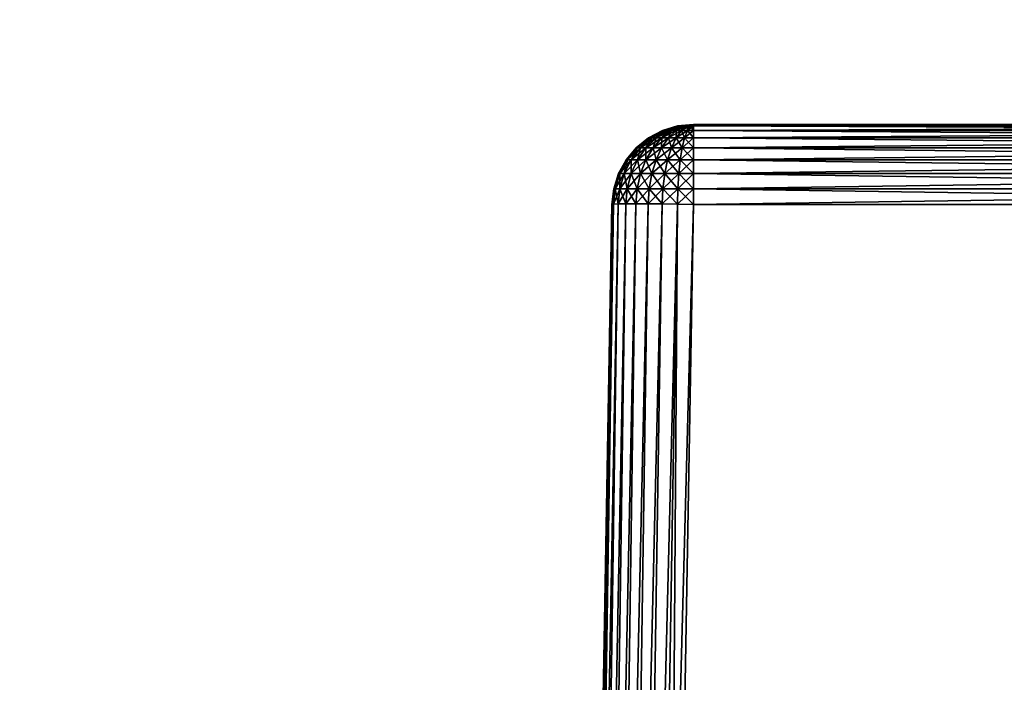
# Model space of a CAD drawing. Header units: metres. Extents: x -59 to 28, y 0 to 1680.
# Tile 110 of 115: x -18.97 to -12.93, y 1610.28 to 1614.34. Entities that reach past the tile are written whole.
import ezdxf

# ---------------------------------------------------------------- set-up
doc = ezdxf.new("R2010")
doc.units = ezdxf.units.M

msp = doc.modelspace()

# ---------------------------------------------------------------- linework, layer by layer
at = {"layer": 'ELYT3PV160'}
for points in [[(-15.109159, 1613.617554, 645.665894), (-15.109159, 1613.617554, 854.334106), (-15.023425, 1613.66272, 645.665894)], [(-15.109159, 1613.617554, 854.334106), (-15.023425, 1613.66272, 854.334106), (-15.023425, 1613.66272, 645.665894)], [(-15.023425, 1613.66272, 854.334106), (-15.109159, 1613.617554, 854.334106), (-15.103874, 1613.617554, 854.387756)], [(-15.103874, 1613.617554, 645.612244), (-15.109159, 1613.617554, 645.665894), (-15.019787, 1613.66272, 645.628967)], [(-15.109159, 1613.617554, 645.665894), (-15.023425, 1613.66272, 645.665894), (-15.019787, 1613.66272, 645.628967)], [(-15.019787, 1613.66272, 854.371033), (-15.023425, 1613.66272, 854.334106), (-15.103874, 1613.617554, 854.387756)], [(-15.019787, 1613.66272, 854.371033), (-15.103874, 1613.617554, 854.387756), (-15.088222, 1613.617554, 854.439331)], [(-15.088222, 1613.617554, 645.560669), (-15.103874, 1613.617554, 645.612244), (-15.009013, 1613.66272, 645.593445)], [(-15.103874, 1613.617554, 645.612244), (-15.019787, 1613.66272, 645.628967), (-15.009013, 1613.66272, 645.593445)], [(-15.009013, 1613.66272, 854.406555), (-15.019787, 1613.66272, 854.371033), (-15.088222, 1613.617554, 854.439331)], [(-15.009013, 1613.66272, 854.406555), (-15.088222, 1613.617554, 854.439331), (-15.062803, 1613.617554, 854.486938)], [(-15.062803, 1613.617554, 645.513062), (-15.088222, 1613.617554, 645.560669), (-14.991518, 1613.66272, 645.56073)], [(-15.088222, 1613.617554, 645.560669), (-15.009013, 1613.66272, 645.593445), (-14.991518, 1613.66272, 645.56073)], [(-14.991518, 1613.66272, 854.43927), (-15.009013, 1613.66272, 854.406555), (-15.062803, 1613.617554, 854.486938)], [(-14.991518, 1613.66272, 854.43927), (-15.062803, 1613.617554, 854.486938), (-15.028596, 1613.617554, 854.528625)], [(-15.028596, 1613.617554, 645.471375), (-15.062803, 1613.617554, 645.513062), (-14.967973, 1613.66272, 645.532043)], [(-15.062803, 1613.617554, 645.513062), (-14.991518, 1613.66272, 645.56073), (-14.967973, 1613.66272, 645.532043)], [(-14.967973, 1613.66272, 854.467957), (-14.991518, 1613.66272, 854.43927), (-15.028596, 1613.617554, 854.528625)], [(-14.967973, 1613.66272, 854.467957), (-15.028596, 1613.617554, 854.528625), (-14.986915, 1613.617554, 854.562805)], [(-14.986915, 1613.617554, 645.437195), (-15.028596, 1613.617554, 645.471375), (-14.939283, 1613.66272, 645.508484)], [(-15.028596, 1613.617554, 645.471375), (-14.967973, 1613.66272, 645.532043), (-14.939283, 1613.66272, 645.508484)], [(-15.023425, 1613.66272, 645.665894), (-15.023425, 1613.66272, 854.334106), (-14.930575, 1613.690552, 645.665894)], [(-15.023425, 1613.66272, 854.334106), (-14.930575, 1613.690552, 854.334106), (-14.930575, 1613.690552, 645.665894)], [(-14.930575, 1613.690552, 854.334106), (-15.023425, 1613.66272, 854.334106), (-15.019787, 1613.66272, 854.371033)], [(-15.019787, 1613.66272, 645.628967), (-15.023425, 1613.66272, 645.665894), (-14.928722, 1613.690552, 645.647095)], [(-15.023425, 1613.66272, 645.665894), (-14.930575, 1613.690552, 645.665894), (-14.928722, 1613.690552, 645.647095)], [(-14.928722, 1613.690552, 854.352905), (-14.930575, 1613.690552, 854.334106), (-15.019787, 1613.66272, 854.371033)], [(-14.928722, 1613.690552, 854.352905), (-15.019787, 1613.66272, 854.371033), (-15.009013, 1613.66272, 854.406555)], [(-15.009013, 1613.66272, 645.593445), (-15.019787, 1613.66272, 645.628967), (-14.923232, 1613.690552, 645.628967)], [(-15.019787, 1613.66272, 645.628967), (-14.928722, 1613.690552, 645.647095), (-14.923232, 1613.690552, 645.628967)], [(-14.923232, 1613.690552, 854.371033), (-14.928722, 1613.690552, 854.352905), (-15.009013, 1613.66272, 854.406555)], [(-14.923232, 1613.690552, 854.371033), (-15.009013, 1613.66272, 854.406555), (-14.991518, 1613.66272, 854.43927)], [(-14.991518, 1613.66272, 645.56073), (-15.009013, 1613.66272, 645.593445), (-14.914317, 1613.690552, 645.612305)], [(-15.009013, 1613.66272, 645.593445), (-14.923232, 1613.690552, 645.628967), (-14.914317, 1613.690552, 645.612305)], [(-14.914317, 1613.690552, 854.387695), (-14.923232, 1613.690552, 854.371033), (-14.991518, 1613.66272, 854.43927)], [(-14.914317, 1613.690552, 854.387695), (-14.991518, 1613.66272, 854.43927), (-14.967973, 1613.66272, 854.467957)], [(-14.967973, 1613.66272, 645.532043), (-14.991518, 1613.66272, 645.56073), (-14.902319, 1613.690552, 645.597656)], [(-14.991518, 1613.66272, 645.56073), (-14.914317, 1613.690552, 645.612305), (-14.902319, 1613.690552, 645.597656)], [(-14.939283, 1613.66272, 854.491516), (-14.967973, 1613.66272, 854.467957), (-14.986915, 1613.617554, 854.562805)], [(-14.939283, 1613.66272, 854.491516), (-14.986915, 1613.617554, 854.562805), (-14.939361, 1613.617554, 854.588196)], [(-14.939361, 1613.617554, 645.411804), (-14.986915, 1613.617554, 645.437195), (-14.906552, 1613.66272, 645.490967)], [(-14.986915, 1613.617554, 645.437195), (-14.939283, 1613.66272, 645.508484), (-14.906552, 1613.66272, 645.490967)], [(-14.902319, 1613.690552, 854.402344), (-14.914317, 1613.690552, 854.387695), (-14.967973, 1613.66272, 854.467957)], [(-14.902319, 1613.690552, 854.402344), (-14.967973, 1613.66272, 854.467957), (-14.939283, 1613.66272, 854.491516)], [(-14.939283, 1613.66272, 645.508484), (-14.967973, 1613.66272, 645.532043), (-14.887699, 1613.690552, 645.585693)], [(-14.967973, 1613.66272, 645.532043), (-14.902319, 1613.690552, 645.597656), (-14.887699, 1613.690552, 645.585693)], [(-14.906552, 1613.66272, 854.509033), (-14.939283, 1613.66272, 854.491516), (-14.939361, 1613.617554, 854.588196)], [(-14.906552, 1613.66272, 854.509033), (-14.939361, 1613.617554, 854.588196), (-14.887762, 1613.617554, 854.603882)], [(-14.887762, 1613.617554, 645.396118), (-14.939361, 1613.617554, 645.411804), (-14.871037, 1613.66272, 645.480225)], [(-14.939361, 1613.617554, 645.411804), (-14.906552, 1613.66272, 645.490967), (-14.871037, 1613.66272, 645.480225)], [(-14.887699, 1613.690552, 854.414307), (-14.902319, 1613.690552, 854.402344), (-14.939283, 1613.66272, 854.491516)], [(-14.887699, 1613.690552, 854.414307), (-14.939283, 1613.66272, 854.491516), (-14.906552, 1613.66272, 854.509033)], [(-14.906552, 1613.66272, 645.490967), (-14.939283, 1613.66272, 645.508484), (-14.87102, 1613.690552, 645.576782)], [(-14.939283, 1613.66272, 645.508484), (-14.887699, 1613.690552, 645.585693), (-14.87102, 1613.690552, 645.576782)], [(-14.930575, 1613.690552, 645.665894), (-14.930575, 1613.690552, 854.334106), (-14.834101, 1613.699951, 645.665894)], [(-14.930575, 1613.690552, 854.334106), (-14.834101, 1613.699951, 854.334106), (-14.834101, 1613.699951, 645.665894)], [(-14.928722, 1613.690552, 854.352905), (-14.834101, 1613.699951, 854.334106), (-14.930575, 1613.690552, 854.334106)], [(-14.834101, 1613.699951, 645.665894), (-14.928722, 1613.690552, 645.647095), (-14.930575, 1613.690552, 645.665894)], [(-14.923232, 1613.690552, 854.371033), (-14.834101, 1613.699951, 854.334106), (-14.928722, 1613.690552, 854.352905)], [(-14.928722, 1613.690552, 645.647095), (-14.834101, 1613.699951, 645.665894), (-14.923232, 1613.690552, 645.628967)], [(-14.914317, 1613.690552, 854.387695), (-14.834101, 1613.699951, 854.334106), (-14.923232, 1613.690552, 854.371033)], [(-14.923232, 1613.690552, 645.628967), (-14.834101, 1613.699951, 645.665894), (-14.914317, 1613.690552, 645.612305)], [(-14.902319, 1613.690552, 854.402344), (-14.834101, 1613.699951, 854.334106), (-14.914317, 1613.690552, 854.387695)], [(-14.914317, 1613.690552, 645.612305), (-14.834101, 1613.699951, 645.665894), (-14.902319, 1613.690552, 645.597656)], [(-14.87102, 1613.690552, 854.423218), (-14.887699, 1613.690552, 854.414307), (-14.906552, 1613.66272, 854.509033)], [(-14.87102, 1613.690552, 854.423218), (-14.906552, 1613.66272, 854.509033), (-14.871037, 1613.66272, 854.519775)], [(-14.871037, 1613.66272, 645.480225), (-14.906552, 1613.66272, 645.490967), (-14.852922, 1613.690552, 645.571289)], [(-14.906552, 1613.66272, 645.490967), (-14.87102, 1613.690552, 645.576782), (-14.852922, 1613.690552, 645.571289)], [(-14.871037, 1613.66272, 854.519775), (-14.906552, 1613.66272, 854.509033), (-14.887762, 1613.617554, 854.603882)], [(-14.887699, 1613.690552, 854.414307), (-14.834101, 1613.699951, 854.334106), (-14.902319, 1613.690552, 854.402344)], [(-14.902319, 1613.690552, 645.597656), (-14.834101, 1613.699951, 645.665894), (-14.887699, 1613.690552, 645.585693)], [(-14.871037, 1613.66272, 854.519775), (-14.887762, 1613.617554, 854.603882), (-14.834101, 1613.617554, 854.609131)], [(-14.834101, 1613.617554, 645.390869), (-14.887762, 1613.617554, 645.396118), (-14.834101, 1613.66272, 645.476563)], [(-14.887762, 1613.617554, 645.396118), (-14.871037, 1613.66272, 645.480225), (-14.834101, 1613.66272, 645.476563)], [(-14.87102, 1613.690552, 854.423218), (-14.834101, 1613.699951, 854.334106), (-14.887699, 1613.690552, 854.414307)], [(-14.887699, 1613.690552, 645.585693), (-14.834101, 1613.699951, 645.665894), (-14.87102, 1613.690552, 645.576782)], [(-14.852922, 1613.690552, 854.428711), (-14.871037, 1613.66272, 854.519775), (-14.834101, 1613.66272, 854.523438)], [(-14.852922, 1613.690552, 854.428711), (-14.87102, 1613.690552, 854.423218), (-14.871037, 1613.66272, 854.519775)], [(-14.834101, 1613.66272, 645.476563), (-14.871037, 1613.66272, 645.480225), (-14.834101, 1613.690552, 645.569397)], [(-14.871037, 1613.66272, 645.480225), (-14.852922, 1613.690552, 645.571289), (-14.834101, 1613.690552, 645.569397)], [(-14.834101, 1613.66272, 854.523438), (-14.871037, 1613.66272, 854.519775), (-14.834101, 1613.617554, 854.609131)], [(-14.852922, 1613.690552, 854.428711), (-14.834101, 1613.699951, 854.334106), (-14.87102, 1613.690552, 854.423218)], [(-14.87102, 1613.690552, 645.576782), (-14.834101, 1613.699951, 645.665894), (-14.852922, 1613.690552, 645.571289)], [(-14.834101, 1613.699951, 854.334106), (-14.852922, 1613.690552, 854.428711), (-14.834101, 1613.690552, 854.430603)], [(-14.852922, 1613.690552, 645.571289), (-14.834101, 1613.699951, 645.665894), (-14.834101, 1613.690552, 645.569397)], [(-14.834101, 1613.690552, 854.430603), (-14.852922, 1613.690552, 854.428711), (-14.834101, 1613.66272, 854.523438)], [(-14.834101, 1613.699951, 645.665894), (-14.834101, 1613.699951, 854.334106), (-8.165899, 1613.699951, 645.665894)], [(-14.834101, 1613.699951, 854.334106), (-8.165899, 1613.699951, 854.334106), (-8.165899, 1613.699951, 645.665894)], [(-8.165899, 1613.699951, 854.334106), (-14.834101, 1613.699951, 854.334106), (-8.165899, 1613.690552, 854.430603)], [(-14.834101, 1613.699951, 854.334106), (-14.834101, 1613.690552, 854.430603), (-8.165899, 1613.690552, 854.430603)], [(-14.834101, 1613.699951, 645.665894), (-8.165899, 1613.699951, 645.665894), (-14.834101, 1613.690552, 645.569397)], [(-8.165899, 1613.699951, 645.665894), (-8.165899, 1613.690552, 645.569397), (-14.834101, 1613.690552, 645.569397)], [(-8.165899, 1613.690552, 854.430603), (-14.834101, 1613.690552, 854.430603), (-8.165899, 1613.66272, 854.523438)], [(-14.834101, 1613.690552, 854.430603), (-14.834101, 1613.66272, 854.523438), (-8.165899, 1613.66272, 854.523438)], [(-14.834101, 1613.690552, 645.569397), (-8.165899, 1613.690552, 645.569397), (-14.834101, 1613.66272, 645.476563)], [(-8.165899, 1613.690552, 645.569397), (-8.165899, 1613.66272, 645.476563), (-14.834101, 1613.66272, 645.476563)], [(-8.165899, 1613.66272, 854.523438), (-14.834101, 1613.66272, 854.523438), (-8.165899, 1613.617554, 854.609131)], [(-14.834101, 1613.66272, 854.523438), (-14.834101, 1613.617554, 854.609131), (-8.165899, 1613.617554, 854.609131)], [(-14.834101, 1613.66272, 645.476563), (-8.165899, 1613.66272, 645.476563), (-14.834101, 1613.617554, 645.390869)], [(-8.165899, 1613.66272, 645.476563), (-8.165899, 1613.617554, 645.390869), (-14.834101, 1613.617554, 645.390869)], [(-15.184555, 1613.556641, 645.665894), (-15.184555, 1613.556641, 854.334106), (-15.109159, 1613.617554, 645.665894)], [(-15.184555, 1613.556641, 854.334106), (-15.109159, 1613.617554, 854.334106), (-15.109159, 1613.617554, 645.665894)], [(-15.109159, 1613.617554, 854.334106), (-15.184555, 1613.556641, 854.334106), (-15.177821, 1613.556641, 854.402466)], [(-15.177821, 1613.556641, 645.597534), (-15.184555, 1613.556641, 645.665894), (-15.103874, 1613.617554, 645.612244)], [(-15.184555, 1613.556641, 645.665894), (-15.109159, 1613.617554, 645.665894), (-15.103874, 1613.617554, 645.612244)], [(-15.103874, 1613.617554, 854.387756), (-15.109159, 1613.617554, 854.334106), (-15.177821, 1613.556641, 854.402466)], [(-15.103874, 1613.617554, 854.387756), (-15.177821, 1613.556641, 854.402466), (-15.157879, 1613.556641, 854.468201)], [(-15.157879, 1613.556641, 645.531799), (-15.177821, 1613.556641, 645.597534), (-15.088222, 1613.617554, 645.560669)], [(-15.177821, 1613.556641, 645.597534), (-15.103874, 1613.617554, 645.612244), (-15.088222, 1613.617554, 645.560669)], [(-15.088222, 1613.617554, 854.439331), (-15.103874, 1613.617554, 854.387756), (-15.157879, 1613.556641, 854.468201)], [(-15.088222, 1613.617554, 854.439331), (-15.157879, 1613.556641, 854.468201), (-15.125493, 1613.556641, 854.528809)], [(-15.125493, 1613.556641, 645.471191), (-15.157879, 1613.556641, 645.531799), (-15.062803, 1613.617554, 645.513062)], [(-15.157879, 1613.556641, 645.531799), (-15.088222, 1613.617554, 645.560669), (-15.062803, 1613.617554, 645.513062)], [(-15.062803, 1613.617554, 854.486938), (-15.088222, 1613.617554, 854.439331), (-15.125493, 1613.556641, 854.528809)], [(-15.062803, 1613.617554, 854.486938), (-15.125493, 1613.556641, 854.528809), (-15.081909, 1613.556641, 854.581909)], [(-15.081909, 1613.556641, 645.418091), (-15.125493, 1613.556641, 645.471191), (-15.028596, 1613.617554, 645.471375)], [(-15.125493, 1613.556641, 645.471191), (-15.062803, 1613.617554, 645.513062), (-15.028596, 1613.617554, 645.471375)], [(-15.028596, 1613.617554, 854.528625), (-15.062803, 1613.617554, 854.486938), (-15.081909, 1613.556641, 854.581909)], [(-15.028596, 1613.617554, 854.528625), (-15.081909, 1613.556641, 854.581909), (-15.028803, 1613.556641, 854.625488)], [(-15.028803, 1613.556641, 645.374512), (-15.081909, 1613.556641, 645.418091), (-14.986915, 1613.617554, 645.437195)], [(-15.081909, 1613.556641, 645.418091), (-15.028596, 1613.617554, 645.471375), (-14.986915, 1613.617554, 645.437195)], [(-14.986915, 1613.617554, 854.562805), (-15.028596, 1613.617554, 854.528625), (-15.028803, 1613.556641, 854.625488)], [(-14.986915, 1613.617554, 854.562805), (-15.028803, 1613.556641, 854.625488), (-14.968214, 1613.556641, 854.657898)], [(-14.968214, 1613.556641, 645.342102), (-15.028803, 1613.556641, 645.374512), (-14.939361, 1613.617554, 645.411804)], [(-15.028803, 1613.556641, 645.374512), (-14.986915, 1613.617554, 645.437195), (-14.939361, 1613.617554, 645.411804)], [(-14.939361, 1613.617554, 854.588196), (-14.986915, 1613.617554, 854.562805), (-14.968214, 1613.556641, 854.657898)], [(-14.939361, 1613.617554, 854.588196), (-14.968214, 1613.556641, 854.657898), (-14.902471, 1613.556641, 854.677795)], [(-14.902471, 1613.556641, 645.322205), (-14.968214, 1613.556641, 645.342102), (-14.887762, 1613.617554, 645.396118)], [(-14.968214, 1613.556641, 645.342102), (-14.939361, 1613.617554, 645.411804), (-14.887762, 1613.617554, 645.396118)], [(-14.887762, 1613.617554, 854.603882), (-14.939361, 1613.617554, 854.588196), (-14.902471, 1613.556641, 854.677795)], [(-14.887762, 1613.617554, 854.603882), (-14.902471, 1613.556641, 854.677795), (-14.834101, 1613.556641, 854.68457)], [(-14.834101, 1613.556641, 645.31543), (-14.902471, 1613.556641, 645.322205), (-14.834101, 1613.617554, 645.390869)], [(-14.902471, 1613.556641, 645.322205), (-14.887762, 1613.617554, 645.396118), (-14.834101, 1613.617554, 645.390869)], [(-14.834101, 1613.617554, 854.609131), (-14.887762, 1613.617554, 854.603882), (-14.834101, 1613.556641, 854.68457)], [(-8.165899, 1613.617554, 854.609131), (-14.834101, 1613.617554, 854.609131), (-8.165899, 1613.556641, 854.68457)], [(-14.834101, 1613.617554, 854.609131), (-14.834101, 1613.556641, 854.68457), (-8.165899, 1613.556641, 854.68457)], [(-14.834101, 1613.617554, 645.390869), (-8.165899, 1613.617554, 645.390869), (-14.834101, 1613.556641, 645.31543)], [(-8.165899, 1613.617554, 645.390869), (-8.165899, 1613.556641, 645.31543), (-14.834101, 1613.556641, 645.31543)], [(-15.24678, 1613.4823, 645.665894), (-15.24678, 1613.4823, 854.334106), (-15.184555, 1613.556641, 645.665894)], [(-15.24678, 1613.4823, 854.334106), (-15.184555, 1613.556641, 854.334106), (-15.184555, 1613.556641, 645.665894)], [(-15.184555, 1613.556641, 854.334106), (-15.24678, 1613.4823, 854.334106), (-15.238852, 1613.4823, 854.414612)], [(-15.238852, 1613.4823, 645.585388), (-15.24678, 1613.4823, 645.665894), (-15.177821, 1613.556641, 645.597534)], [(-15.24678, 1613.4823, 645.665894), (-15.184555, 1613.556641, 645.665894), (-15.177821, 1613.556641, 645.597534)], [(-15.177821, 1613.556641, 854.402466), (-15.184555, 1613.556641, 854.334106), (-15.238852, 1613.4823, 854.414612)], [(-15.177821, 1613.556641, 854.402466), (-15.238852, 1613.4823, 854.414612), (-15.215367, 1613.4823, 854.492004)], [(-15.215367, 1613.4823, 645.507996), (-15.238852, 1613.4823, 645.585388), (-15.157879, 1613.556641, 645.531799)], [(-15.238852, 1613.4823, 645.585388), (-15.177821, 1613.556641, 645.597534), (-15.157879, 1613.556641, 645.531799)], [(-15.157879, 1613.556641, 854.468201), (-15.177821, 1613.556641, 854.402466), (-15.215367, 1613.4823, 854.492004)], [(-15.157879, 1613.556641, 854.468201), (-15.215367, 1613.4823, 854.492004), (-15.177232, 1613.4823, 854.563354)], [(-15.177232, 1613.4823, 645.436646), (-15.215367, 1613.4823, 645.507996), (-15.125493, 1613.556641, 645.471191)], [(-15.215367, 1613.4823, 645.507996), (-15.157879, 1613.556641, 645.531799), (-15.125493, 1613.556641, 645.471191)], [(-15.125493, 1613.556641, 854.528809), (-15.157879, 1613.556641, 854.468201), (-15.177232, 1613.4823, 854.563354)], [(-15.125493, 1613.556641, 854.528809), (-15.177232, 1613.4823, 854.563354), (-15.12591, 1613.4823, 854.625916)], [(-15.12591, 1613.4823, 645.374084), (-15.177232, 1613.4823, 645.436646), (-15.081909, 1613.556641, 645.418091)], [(-15.177232, 1613.4823, 645.436646), (-15.125493, 1613.556641, 645.471191), (-15.081909, 1613.556641, 645.418091)], [(-15.081909, 1613.556641, 854.581909), (-15.125493, 1613.556641, 854.528809), (-15.12591, 1613.4823, 854.625916)], [(-15.081909, 1613.556641, 854.581909), (-15.12591, 1613.4823, 854.625916), (-15.063374, 1613.4823, 854.677246)], [(-15.063374, 1613.4823, 645.322754), (-15.12591, 1613.4823, 645.374084), (-15.028803, 1613.556641, 645.374512)], [(-15.12591, 1613.4823, 645.374084), (-15.081909, 1613.556641, 645.418091), (-15.028803, 1613.556641, 645.374512)], [(-15.028803, 1613.556641, 854.625488), (-15.081909, 1613.556641, 854.581909), (-15.063374, 1613.4823, 854.677246)], [(-15.028803, 1613.556641, 854.625488), (-15.063374, 1613.4823, 854.677246), (-14.992026, 1613.4823, 854.715393)], [(-14.992026, 1613.4823, 645.284607), (-15.063374, 1613.4823, 645.322754), (-14.968214, 1613.556641, 645.342102)], [(-15.063374, 1613.4823, 645.322754), (-15.028803, 1613.556641, 645.374512), (-14.968214, 1613.556641, 645.342102)], [(-14.968214, 1613.556641, 854.657898), (-15.028803, 1613.556641, 854.625488), (-14.992026, 1613.4823, 854.715393)], [(-14.968214, 1613.556641, 854.657898), (-14.992026, 1613.4823, 854.715393), (-14.914611, 1613.4823, 854.738831)], [(-14.914611, 1613.4823, 645.261169), (-14.992026, 1613.4823, 645.284607), (-14.902471, 1613.556641, 645.322205)], [(-14.992026, 1613.4823, 645.284607), (-14.968214, 1613.556641, 645.342102), (-14.902471, 1613.556641, 645.322205)], [(-14.902471, 1613.556641, 854.677795), (-14.968214, 1613.556641, 854.657898), (-14.914611, 1613.4823, 854.738831)], [(-14.902471, 1613.556641, 854.677795), (-14.914611, 1613.4823, 854.738831), (-14.834101, 1613.4823, 854.746765)], [(-14.834101, 1613.4823, 645.253235), (-14.914611, 1613.4823, 645.261169), (-14.834101, 1613.556641, 645.31543)], [(-14.914611, 1613.4823, 645.261169), (-14.902471, 1613.556641, 645.322205), (-14.834101, 1613.556641, 645.31543)], [(-14.834101, 1613.556641, 854.68457), (-14.902471, 1613.556641, 854.677795), (-14.834101, 1613.4823, 854.746765)], [(-8.165899, 1613.556641, 854.68457), (-14.834101, 1613.556641, 854.68457), (-8.165899, 1613.4823, 854.746765)], [(-14.834101, 1613.556641, 854.68457), (-14.834101, 1613.4823, 854.746765), (-8.165899, 1613.4823, 854.746765)], [(-14.834101, 1613.556641, 645.31543), (-8.165899, 1613.556641, 645.31543), (-14.834101, 1613.4823, 645.253235)], [(-8.165899, 1613.556641, 645.31543), (-8.165899, 1613.4823, 645.253235), (-14.834101, 1613.4823, 645.253235)], [(-15.293496, 1613.397339, 645.665894), (-15.293496, 1613.397339, 854.334106), (-15.24678, 1613.4823, 645.665894)], [(-15.293496, 1613.397339, 854.334106), (-15.24678, 1613.4823, 854.334106), (-15.24678, 1613.4823, 645.665894)], [(-15.24678, 1613.4823, 854.334106), (-15.293496, 1613.397339, 854.334106), (-15.284669, 1613.397339, 854.423706)], [(-15.284669, 1613.397339, 645.576294), (-15.293496, 1613.397339, 645.665894), (-15.238852, 1613.4823, 645.585388)], [(-15.293496, 1613.397339, 645.665894), (-15.24678, 1613.4823, 645.665894), (-15.238852, 1613.4823, 645.585388)], [(-15.238852, 1613.4823, 854.414612), (-15.24678, 1613.4823, 854.334106), (-15.284669, 1613.397339, 854.423706)], [(-15.238852, 1613.4823, 854.414612), (-15.284669, 1613.397339, 854.423706), (-15.258527, 1613.397339, 854.509888)], [(-15.258527, 1613.397339, 645.490112), (-15.284669, 1613.397339, 645.576294), (-15.215367, 1613.4823, 645.507996)], [(-15.284669, 1613.397339, 645.576294), (-15.238852, 1613.4823, 645.585388), (-15.215367, 1613.4823, 645.507996)], [(-15.215367, 1613.4823, 854.492004), (-15.238852, 1613.4823, 854.414612), (-15.258527, 1613.397339, 854.509888)], [(-15.215367, 1613.4823, 854.492004), (-15.258527, 1613.397339, 854.509888), (-15.216074, 1613.397339, 854.589355)], [(-15.216074, 1613.397339, 645.410645), (-15.258527, 1613.397339, 645.490112), (-15.177232, 1613.4823, 645.436646)], [(-15.258527, 1613.397339, 645.490112), (-15.215367, 1613.4823, 645.507996), (-15.177232, 1613.4823, 645.436646)], [(-15.177232, 1613.4823, 854.563354), (-15.215367, 1613.4823, 854.492004), (-15.216074, 1613.397339, 854.589355)], [(-15.177232, 1613.4823, 854.563354), (-15.216074, 1613.397339, 854.589355), (-15.158942, 1613.397339, 854.658936)], [(-15.158942, 1613.397339, 645.341064), (-15.216074, 1613.397339, 645.410645), (-15.12591, 1613.4823, 645.374084)], [(-15.216074, 1613.397339, 645.410645), (-15.177232, 1613.4823, 645.436646), (-15.12591, 1613.4823, 645.374084)], [(-15.12591, 1613.4823, 854.625916), (-15.177232, 1613.4823, 854.563354), (-15.158942, 1613.397339, 854.658936)], [(-15.12591, 1613.4823, 854.625916), (-15.158942, 1613.397339, 854.658936), (-15.089327, 1613.397339, 854.716064)], [(-15.089327, 1613.397339, 645.283936), (-15.158942, 1613.397339, 645.341064), (-15.063374, 1613.4823, 645.322754)], [(-15.158942, 1613.397339, 645.341064), (-15.12591, 1613.4823, 645.374084), (-15.063374, 1613.4823, 645.322754)], [(-15.063374, 1613.4823, 854.677246), (-15.12591, 1613.4823, 854.625916), (-15.089327, 1613.397339, 854.716064)], [(-15.063374, 1613.4823, 854.677246), (-15.089327, 1613.397339, 854.716064), (-15.009904, 1613.397339, 854.758545)], [(-15.009904, 1613.397339, 645.241455), (-15.089327, 1613.397339, 645.283936), (-14.992026, 1613.4823, 645.284607)], [(-15.089327, 1613.397339, 645.283936), (-15.063374, 1613.4823, 645.322754), (-14.992026, 1613.4823, 645.284607)], [(-14.992026, 1613.4823, 854.715393), (-15.063374, 1613.4823, 854.677246), (-15.009904, 1613.397339, 854.758545)], [(-14.992026, 1613.4823, 854.715393), (-15.009904, 1613.397339, 854.758545), (-14.923724, 1613.397339, 854.784668)], [(-14.923724, 1613.397339, 645.215332), (-15.009904, 1613.397339, 645.241455), (-14.914611, 1613.4823, 645.261169)], [(-15.009904, 1613.397339, 645.241455), (-14.992026, 1613.4823, 645.284607), (-14.914611, 1613.4823, 645.261169)], [(-14.914611, 1613.4823, 854.738831), (-14.992026, 1613.4823, 854.715393), (-14.923724, 1613.397339, 854.784668)], [(-14.914611, 1613.4823, 854.738831), (-14.923724, 1613.397339, 854.784668), (-14.834101, 1613.397339, 854.793518)], [(-14.834101, 1613.397339, 645.206482), (-14.923724, 1613.397339, 645.215332), (-14.834101, 1613.4823, 645.253235)], [(-14.923724, 1613.397339, 645.215332), (-14.914611, 1613.4823, 645.261169), (-14.834101, 1613.4823, 645.253235)], [(-14.834101, 1613.4823, 854.746765), (-14.914611, 1613.4823, 854.738831), (-14.834101, 1613.397339, 854.793518)], [(-8.165899, 1613.4823, 854.746765), (-14.834101, 1613.4823, 854.746765), (-8.165899, 1613.397339, 854.793518)], [(-14.834101, 1613.4823, 854.746765), (-14.834101, 1613.397339, 854.793518), (-8.165899, 1613.397339, 854.793518)], [(-14.834101, 1613.4823, 645.253235), (-8.165899, 1613.4823, 645.253235), (-14.834101, 1613.397339, 645.206482)], [(-8.165899, 1613.4823, 645.253235), (-8.165899, 1613.397339, 645.206482), (-14.834101, 1613.397339, 645.206482)], [(-15.322947, 1613.305054, 645.665894), (-15.322947, 1613.305054, 854.334106), (-15.293496, 1613.397339, 645.665894)], [(-15.322947, 1613.305054, 854.334106), (-15.293496, 1613.397339, 854.334106), (-15.293496, 1613.397339, 645.665894)], [(-15.293496, 1613.397339, 854.334106), (-15.322947, 1613.305054, 854.334106), (-15.313554, 1613.305054, 854.429443)], [(-15.313554, 1613.305054, 645.570557), (-15.322947, 1613.305054, 645.665894), (-15.284669, 1613.397339, 645.576294)], [(-15.322947, 1613.305054, 645.665894), (-15.293496, 1613.397339, 645.665894), (-15.284669, 1613.397339, 645.576294)], [(-15.284669, 1613.397339, 854.423706), (-15.293496, 1613.397339, 854.334106), (-15.313554, 1613.305054, 854.429443)], [(-15.284669, 1613.397339, 854.423706), (-15.313554, 1613.305054, 854.429443), (-15.285735, 1613.305054, 854.521179)], [(-15.285735, 1613.305054, 645.478821), (-15.313554, 1613.305054, 645.570557), (-15.258527, 1613.397339, 645.490112)], [(-15.313554, 1613.305054, 645.570557), (-15.284669, 1613.397339, 645.576294), (-15.258527, 1613.397339, 645.490112)], [(-15.258527, 1613.397339, 854.509888), (-15.284669, 1613.397339, 854.423706), (-15.285735, 1613.305054, 854.521179)], [(-15.258527, 1613.397339, 854.509888), (-15.285735, 1613.305054, 854.521179), (-15.240561, 1613.305054, 854.605713)], [(-15.240561, 1613.305054, 645.394287), (-15.285735, 1613.305054, 645.478821), (-15.216074, 1613.397339, 645.410645)], [(-15.285735, 1613.305054, 645.478821), (-15.258527, 1613.397339, 645.490112), (-15.216074, 1613.397339, 645.410645)], [(-15.216074, 1613.397339, 854.589355), (-15.258527, 1613.397339, 854.509888), (-15.240561, 1613.305054, 854.605713)], [(-15.216074, 1613.397339, 854.589355), (-15.240561, 1613.305054, 854.605713), (-15.179767, 1613.305054, 854.679749)], [(-15.179767, 1613.305054, 645.320251), (-15.240561, 1613.305054, 645.394287), (-15.158942, 1613.397339, 645.341064)], [(-15.240561, 1613.305054, 645.394287), (-15.216074, 1613.397339, 645.410645), (-15.158942, 1613.397339, 645.341064)], [(-15.158942, 1613.397339, 854.658936), (-15.216074, 1613.397339, 854.589355), (-15.179767, 1613.305054, 854.679749)], [(-15.158942, 1613.397339, 854.658936), (-15.179767, 1613.305054, 854.679749), (-15.105689, 1613.305054, 854.74054)], [(-15.105689, 1613.305054, 645.25946), (-15.179767, 1613.305054, 645.320251), (-15.089327, 1613.397339, 645.283936)], [(-15.179767, 1613.305054, 645.320251), (-15.158942, 1613.397339, 645.341064), (-15.089327, 1613.397339, 645.283936)], [(-15.089327, 1613.397339, 854.716064), (-15.158942, 1613.397339, 854.658936), (-15.105689, 1613.305054, 854.74054)], [(-15.089327, 1613.397339, 854.716064), (-15.105689, 1613.305054, 854.74054), (-15.021173, 1613.305054, 854.785706)], [(-15.021173, 1613.305054, 645.214294), (-15.105689, 1613.305054, 645.25946), (-15.009904, 1613.397339, 645.241455)], [(-15.105689, 1613.305054, 645.25946), (-15.089327, 1613.397339, 645.283936), (-15.009904, 1613.397339, 645.241455)], [(-15.009904, 1613.397339, 854.758545), (-15.089327, 1613.397339, 854.716064), (-15.021173, 1613.305054, 854.785706)], [(-15.009904, 1613.397339, 854.758545), (-15.021173, 1613.305054, 854.785706), (-14.92947, 1613.305054, 854.813538)], [(-14.92947, 1613.305054, 645.186462), (-15.021173, 1613.305054, 645.214294), (-14.923724, 1613.397339, 645.215332)], [(-15.021173, 1613.305054, 645.214294), (-15.009904, 1613.397339, 645.241455), (-14.923724, 1613.397339, 645.215332)], [(-14.923724, 1613.397339, 854.784668), (-15.009904, 1613.397339, 854.758545), (-14.92947, 1613.305054, 854.813538)], [(-14.923724, 1613.397339, 854.784668), (-14.92947, 1613.305054, 854.813538), (-14.834101, 1613.305054, 854.822937)], [(-14.834101, 1613.305054, 645.177063), (-14.92947, 1613.305054, 645.186462), (-14.834101, 1613.397339, 645.206482)], [(-14.92947, 1613.305054, 645.186462), (-14.923724, 1613.397339, 645.215332), (-14.834101, 1613.397339, 645.206482)], [(-14.834101, 1613.397339, 854.793518), (-14.923724, 1613.397339, 854.784668), (-14.834101, 1613.305054, 854.822937)], [(-8.165899, 1613.397339, 854.793518), (-14.834101, 1613.397339, 854.793518), (-8.165899, 1613.305054, 854.822937)], [(-14.834101, 1613.397339, 854.793518), (-14.834101, 1613.305054, 854.822937), (-8.165899, 1613.305054, 854.822937)], [(-14.834101, 1613.397339, 645.206482), (-8.165899, 1613.397339, 645.206482), (-14.834101, 1613.305054, 645.177063)], [(-8.165899, 1613.397339, 645.206482), (-8.165899, 1613.305054, 645.177063), (-14.834101, 1613.305054, 645.177063)], [(-15.334024, 1613.20874, 645.665894), (-15.334024, 1613.20874, 854.334106), (-15.322947, 1613.305054, 645.665894)], [(-15.334024, 1613.20874, 854.334106), (-15.322947, 1613.305054, 854.334106), (-15.322947, 1613.305054, 645.665894)], [(-15.322947, 1613.305054, 854.334106), (-15.334024, 1613.20874, 854.334106), (-15.324392, 1613.210205, 854.431641)], [(-15.324392, 1613.210205, 645.568359), (-15.334024, 1613.20874, 645.665894), (-15.313554, 1613.305054, 645.570557)], [(-15.334024, 1613.20874, 645.665894), (-15.322947, 1613.305054, 645.665894), (-15.313554, 1613.305054, 645.570557)], [(-15.313554, 1613.305054, 854.429443), (-15.322947, 1613.305054, 854.334106), (-15.324392, 1613.210205, 854.431641)], [(-15.313554, 1613.305054, 854.429443), (-15.324392, 1613.210205, 854.431641), (-15.295926, 1613.211426, 854.525391)], [(-15.295926, 1613.211426, 645.474609), (-15.324392, 1613.210205, 645.568359), (-15.285735, 1613.305054, 645.478821)], [(-15.324392, 1613.210205, 645.568359), (-15.313554, 1613.305054, 645.570557), (-15.285735, 1613.305054, 645.478821)], [(-15.285735, 1613.305054, 854.521179), (-15.313554, 1613.305054, 854.429443), (-15.295926, 1613.211426, 854.525391)], [(-15.285735, 1613.305054, 854.521179), (-15.295926, 1613.211426, 854.525391), (-15.24972, 1613.212158, 854.611816)], [(-15.24972, 1613.212158, 645.388184), (-15.295926, 1613.211426, 645.474609), (-15.240561, 1613.305054, 645.394287)], [(-15.295926, 1613.211426, 645.474609), (-15.285735, 1613.305054, 645.478821), (-15.240561, 1613.305054, 645.394287)], [(-15.240561, 1613.305054, 854.605713), (-15.285735, 1613.305054, 854.521179), (-15.24972, 1613.212158, 854.611816)], [(-15.240561, 1613.305054, 854.605713), (-15.24972, 1613.212158, 854.611816), (-15.187547, 1613.21228, 854.687561)], [(-15.187547, 1613.21228, 645.312439), (-15.24972, 1613.212158, 645.388184), (-15.179767, 1613.305054, 645.320251)], [(-15.24972, 1613.212158, 645.388184), (-15.240561, 1613.305054, 645.394287), (-15.179767, 1613.305054, 645.320251)], [(-15.179767, 1613.305054, 854.679749), (-15.240561, 1613.305054, 854.605713), (-15.187547, 1613.21228, 854.687561)], [(-15.179767, 1613.305054, 854.679749), (-15.187547, 1613.21228, 854.687561), (-15.111796, 1613.212158, 854.749695)], [(-15.111796, 1613.212158, 645.250305), (-15.187547, 1613.21228, 645.312439), (-15.105689, 1613.305054, 645.25946)], [(-15.187547, 1613.21228, 645.312439), (-15.179767, 1613.305054, 645.320251), (-15.105689, 1613.305054, 645.25946)], [(-15.105689, 1613.305054, 854.74054), (-15.179767, 1613.305054, 854.679749), (-15.111796, 1613.212158, 854.749695)], [(-15.105689, 1613.305054, 854.74054), (-15.111796, 1613.212158, 854.749695), (-15.025378, 1613.211426, 854.795898)], [(-15.025378, 1613.211426, 645.204102), (-15.111796, 1613.212158, 645.250305), (-15.021173, 1613.305054, 645.214294)], [(-15.111796, 1613.212158, 645.250305), (-15.105689, 1613.305054, 645.25946), (-15.021173, 1613.305054, 645.214294)], [(-15.021173, 1613.305054, 854.785706), (-15.105689, 1613.305054, 854.74054), (-15.025378, 1613.211426, 854.795898)], [(-15.021173, 1613.305054, 854.785706), (-15.025378, 1613.211426, 854.795898), (-14.931612, 1613.210205, 854.824402)], [(-14.931612, 1613.210205, 645.175598), (-15.025378, 1613.211426, 645.204102), (-14.92947, 1613.305054, 645.186462)], [(-15.025378, 1613.211426, 645.204102), (-15.021173, 1613.305054, 645.214294), (-14.92947, 1613.305054, 645.186462)], [(-14.92947, 1613.305054, 854.813538), (-15.021173, 1613.305054, 854.785706), (-14.931612, 1613.210205, 854.824402)], [(-14.92947, 1613.305054, 854.813538), (-14.931612, 1613.210205, 854.824402), (-14.834101, 1613.20874, 854.834045)], [(-14.834101, 1613.20874, 645.165955), (-14.931612, 1613.210205, 645.175598), (-14.834101, 1613.305054, 645.177063)], [(-14.931612, 1613.210205, 645.175598), (-14.92947, 1613.305054, 645.186462), (-14.834101, 1613.305054, 645.177063)], [(-14.834101, 1613.305054, 854.822937), (-14.92947, 1613.305054, 854.813538), (-14.834101, 1613.20874, 854.834045)], [(-8.165899, 1613.305054, 854.822937), (-14.834101, 1613.305054, 854.822937), (-8.165899, 1613.20874, 854.834045)], [(-14.834101, 1613.305054, 854.822937), (-14.834101, 1613.20874, 854.834045), (-8.165899, 1613.20874, 854.834045)], [(-14.834101, 1613.305054, 645.177063), (-8.165899, 1613.305054, 645.177063), (-14.834101, 1613.20874, 645.165955)], [(-8.165899, 1613.305054, 645.177063), (-8.165899, 1613.20874, 645.165955), (-14.834101, 1613.20874, 645.165955)], [(-15.334024, 1613.20874, 854.334106), (-15.5, 1603.699951, 854.500061), (-15.324392, 1613.210205, 854.431641)], [(-15.5, 1603.699951, 854.500061), (-15.492388, 1603.699951, 854.586975), (-15.324392, 1613.210205, 854.431641)], [(-15.5, 1603.699951, 673.500061), (-15.334024, 1613.20874, 645.665894), (-15.5, 1603.699951, 645.499939)], [(-15.403845, 1609.20874, 673.596252), (-15.334024, 1613.20874, 645.665894), (-15.5, 1603.699951, 673.500061)], [(-15.334024, 1613.20874, 854.334106), (-15.5, 1603.699951, 826.499939), (-15.5, 1603.699951, 854.500061)], [(-15.5, 1603.699951, 826.499939), (-15.334024, 1613.20874, 854.334106), (-15.403845, 1609.20874, 826.403748)], [(-15.5, 1603.699951, 645.499939), (-15.334024, 1613.20874, 645.665894), (-15.492388, 1603.699951, 645.413025)], [(-15.324392, 1613.210205, 854.431641), (-15.492388, 1603.699951, 854.586975), (-15.469803, 1603.699951, 854.671204)], [(-15.334024, 1613.20874, 645.665894), (-15.324392, 1613.210205, 645.568359), (-15.492388, 1603.699951, 645.413025)], [(-15.492388, 1603.699951, 645.413025), (-15.324392, 1613.210205, 645.568359), (-15.469803, 1603.699951, 645.328796)], [(-15.324392, 1613.210205, 854.431641), (-15.469803, 1603.699951, 854.671204), (-15.295926, 1613.211426, 854.525391)], [(-15.469803, 1603.699951, 854.671204), (-15.432965, 1603.699951, 854.750183), (-15.295926, 1613.211426, 854.525391)], [(-15.324392, 1613.210205, 645.568359), (-15.295926, 1613.211426, 645.474609), (-15.469803, 1603.699951, 645.328796)], [(-15.469803, 1603.699951, 645.328796), (-15.295926, 1613.211426, 645.474609), (-15.432965, 1603.699951, 645.249817)], [(-15.295926, 1613.211426, 854.525391), (-15.432965, 1603.699951, 854.750183), (-15.24972, 1613.212158, 854.611816)], [(-15.432965, 1603.699951, 854.750183), (-15.383017, 1603.699951, 854.821472), (-15.24972, 1613.212158, 854.611816)], [(-15.295926, 1613.211426, 645.474609), (-15.24972, 1613.212158, 645.388184), (-15.432965, 1603.699951, 645.249817)], [(-15.432965, 1603.699951, 645.249817), (-15.24972, 1613.212158, 645.388184), (-15.383017, 1603.699951, 645.178528)], [(-15.401849, 1609.322998, 673.604797), (-15.334024, 1613.20874, 645.665894), (-15.403845, 1609.20874, 673.596252)], [(-15.403845, 1609.20874, 826.403748), (-15.334024, 1613.20874, 854.334106), (-15.401849, 1609.322998, 826.395203)], [(-15.399883, 1609.435669, 673.626404), (-15.334024, 1613.20874, 645.665894), (-15.401849, 1609.322998, 673.604797)], [(-15.401849, 1609.322998, 826.395203), (-15.334024, 1613.20874, 854.334106), (-15.399883, 1609.435669, 826.373596)], [(-15.397445, 1609.575317, 673.672791), (-15.334024, 1613.20874, 645.665894), (-15.399883, 1609.435669, 673.626404)], [(-15.399883, 1609.435669, 826.373596), (-15.334024, 1613.20874, 854.334106), (-15.397445, 1609.575317, 826.327209)], [(-15.395152, 1609.706787, 673.739197), (-15.334024, 1613.20874, 645.665894), (-15.397445, 1609.575317, 673.672791)], [(-15.397445, 1609.575317, 826.327209), (-15.334024, 1613.20874, 854.334106), (-15.395152, 1609.706787, 826.260803)], [(-15.393053, 1609.827026, 673.824158), (-15.334024, 1613.20874, 645.665894), (-15.395152, 1609.706787, 673.739197)], [(-15.395152, 1609.706787, 826.260803), (-15.334024, 1613.20874, 854.334106), (-15.393053, 1609.827026, 826.175842)], [(-15.391195, 1609.933472, 673.925842), (-15.334024, 1613.20874, 645.665894), (-15.393053, 1609.827026, 673.824158)], [(-15.393053, 1609.827026, 826.175842), (-15.334024, 1613.20874, 854.334106), (-15.391195, 1609.933472, 826.074158)], [(-15.389618, 1610.023804, 674.042053), (-15.334024, 1613.20874, 645.665894), (-15.391195, 1609.933472, 673.925842)], [(-15.391195, 1609.933472, 826.074158), (-15.334024, 1613.20874, 854.334106), (-15.389618, 1610.023804, 825.957947)], [(-15.388356, 1610.096069, 674.170288), (-15.334024, 1613.20874, 645.665894), (-15.389618, 1610.023804, 674.042053)], [(-15.389618, 1610.023804, 825.957947), (-15.334024, 1613.20874, 854.334106), (-15.388356, 1610.096069, 825.829712)], [(-15.388356, 1610.096069, 825.829712), (-15.334024, 1613.20874, 854.334106), (-15.38744, 1610.14856, 825.692993)], [(-15.38744, 1610.14856, 674.307007), (-15.334024, 1613.20874, 645.665894), (-15.388356, 1610.096069, 674.170288)], [(-15.38744, 1610.14856, 825.692993), (-15.334024, 1613.20874, 854.334106), (-15.386882, 1610.180542, 825.549988)], [(-15.386882, 1610.180542, 674.450012), (-15.334024, 1613.20874, 645.665894), (-15.38744, 1610.14856, 674.307007)], [(-15.386882, 1610.180542, 825.549988), (-15.334024, 1613.20874, 854.334106), (-15.386694, 1610.191284, 825.403931)], [(-15.386694, 1610.191284, 674.596069), (-15.334024, 1613.20874, 645.665894), (-15.386882, 1610.180542, 674.450012)], [(-15.386809, 1610.184692, 685.518372), (-15.386809, 1610.184692, 814.481628), (-15.334024, 1613.20874, 645.665894)], [(-15.386809, 1610.184692, 814.481628), (-15.386694, 1610.191284, 814.596069), (-15.334024, 1613.20874, 645.665894)], [(-15.334024, 1613.20874, 645.665894), (-15.386694, 1610.191284, 685.403931), (-15.386809, 1610.184692, 685.518372)], [(-15.334024, 1613.20874, 854.334106), (-15.334024, 1613.20874, 645.665894), (-15.386694, 1610.191284, 825.403931)], [(-15.386694, 1610.191284, 825.403931), (-15.334024, 1613.20874, 645.665894), (-15.386694, 1610.191284, 814.596069)], [(-15.386694, 1610.191284, 685.403931), (-15.334024, 1613.20874, 645.665894), (-15.386694, 1610.191284, 674.596069)], [(-15.24972, 1613.212158, 854.611816), (-15.383017, 1603.699951, 854.821472), (-15.187547, 1613.21228, 854.687561)], [(-15.383017, 1603.699951, 854.821472), (-15.321469, 1603.699951, 854.882996), (-15.187547, 1613.21228, 854.687561)], [(-15.24972, 1613.212158, 645.388184), (-15.187547, 1613.21228, 645.312439), (-15.383017, 1603.699951, 645.178528)], [(-15.383017, 1603.699951, 645.178528), (-15.187547, 1613.21228, 645.312439), (-15.321469, 1603.699951, 645.117004)], [(-15.187547, 1613.21228, 854.687561), (-15.321469, 1603.699951, 854.882996), (-15.111796, 1613.212158, 854.749695)], [(-15.187547, 1613.21228, 645.312439), (-15.111796, 1613.212158, 645.250305), (-15.321469, 1603.699951, 645.117004)], [(-15.321469, 1603.699951, 854.882996), (-15.250159, 1603.699951, 854.932983), (-15.111796, 1613.212158, 854.749695)], [(-15.321469, 1603.699951, 645.117004), (-15.111796, 1613.212158, 645.250305), (-15.250159, 1603.699951, 645.067017)], [(-15.111796, 1613.212158, 854.749695), (-15.250159, 1603.699951, 854.932983), (-15.025378, 1613.211426, 854.795898)], [(-15.111796, 1613.212158, 645.250305), (-15.025378, 1613.211426, 645.204102), (-15.250159, 1603.699951, 645.067017)], [(-15.250159, 1603.699951, 854.932983), (-15.17121, 1603.699951, 854.969788), (-15.025378, 1613.211426, 854.795898)], [(-15.250159, 1603.699951, 645.067017), (-15.025378, 1613.211426, 645.204102), (-15.17121, 1603.699951, 645.030212)], [(-15.025378, 1613.211426, 854.795898), (-15.17121, 1603.699951, 854.969788), (-14.931612, 1613.210205, 854.824402)], [(-15.025378, 1613.211426, 645.204102), (-14.931612, 1613.210205, 645.175598), (-15.17121, 1603.699951, 645.030212)], [(-15.086993, 1603.699951, 854.992371), (-14.931612, 1613.210205, 854.824402), (-15.17121, 1603.699951, 854.969788)], [(-14.931612, 1613.210205, 645.175598), (-15.086993, 1603.699951, 645.007629), (-15.17121, 1603.699951, 645.030212)], [(-14.834101, 1613.20874, 854.834045), (-14.931612, 1613.210205, 854.824402), (-15.086993, 1603.699951, 854.992371)], [(-15.000076, 1603.699951, 645), (-15.086993, 1603.699951, 645.007629), (-14.931612, 1613.210205, 645.175598)], [(-15.000076, 1603.699951, 855), (-14.834101, 1613.20874, 854.834045), (-15.086993, 1603.699951, 854.992371)], [(-14.834101, 1613.20874, 645.165955), (-15.000076, 1603.699951, 645), (-14.931612, 1613.210205, 645.175598)], [(-7.999924, 1603.699951, 855), (-8.165899, 1613.20874, 854.834045), (-15.000076, 1603.699951, 855)], [(-8.165899, 1613.20874, 854.834045), (-14.834101, 1613.20874, 854.834045), (-15.000076, 1603.699951, 855)], [(-7.999924, 1603.699951, 645), (-15.000076, 1603.699951, 645), (-8.165899, 1613.20874, 645.165955)], [(-15.000076, 1603.699951, 645), (-14.834101, 1613.20874, 645.165955), (-8.165899, 1613.20874, 645.165955)]]:
    msp.add_3dface(points, dxfattribs=at)
at = {"layer": 'ELYT3PV163'}
for points in [[(0.5, 1627.699951, 1436), (-57.788193, 52.299999, 1436), (-1.5, 1627.699951, 1436)], [(-57.788193, 52.299999, 1436), (0.5, 1627.699951, 1436), (-18.5, 52.299999, 1436)], [(-1.5, 1627.699951, 1436), (-57.788193, 52.299999, 1436), (-52, 1627.699951, 1436)], [(-52, 1627.699951, 1500), (-52.222115, 52.299999, 1500), (-5.785933, 1627.699951, 1500)], [(-52.222115, 52.299999, 1500), (-18.5, 52.299999, 1500), (-5.785933, 1627.699951, 1500)], [(-0.5, 52.299999), (-48.5, 1627.699951), (-1.5, 1627.699951)], [(-18.5, 52.299999), (-48.5, 1627.699951), (-1.5, 52.299999)], [(-1.5, 52.299999), (-48.5, 1627.699951), (-0.5, 52.299999)], [(-48.5, 1627.699951), (-18.5, 52.299999), (-48.5, 52.299999)], [(-18.5, 52.299999, 15.88146), (-48.174313, 1627.699951, 13.285294), (-48.174313, 52.299999, 13.285294)], [(-1.5, 52.299999, 17.368767), (-48.174313, 1627.699951, 13.285294), (-18.5, 52.299999, 15.88146)], [(-48.174313, 1627.699951, 13.285294), (0, 52.299999, 17.5), (-1.5, 1627.699951, 17.368767)], [(0, 52.299999, 17.5), (-48.174313, 1627.699951, 13.285294), (-1.5, 52.299999, 17.368767)], [(-5.785933, 1627.699951, 1500), (-18.5, 52.299999, 1500), (-5.785933, 52.299999, 1500)], [(-18.5, 52.299999, 1436), (0.5, 1627.699951, 1436), (-1.5, 52.299999, 1436)]]:
    msp.add_3dface(points, dxfattribs=at)

doc.saveas('drawing.dxf')
